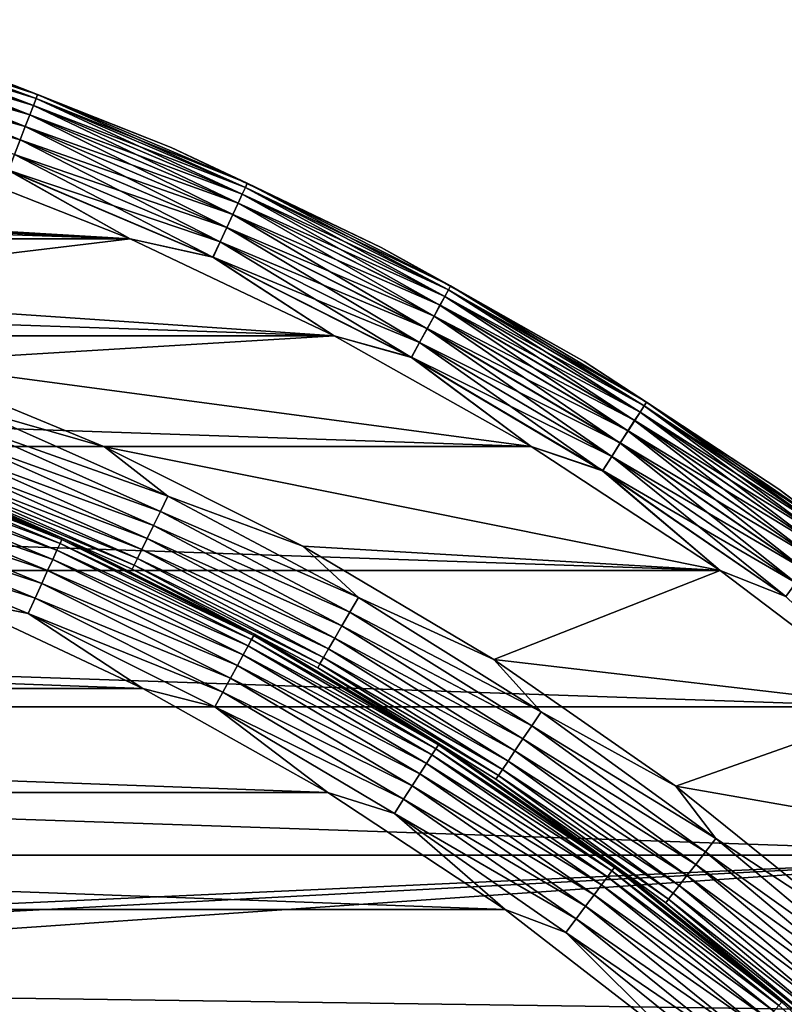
# Model space of a CAD drawing. Header units: metres. Extents: x -17 to 65, y -30 to 30.
# Tile 204 of 256: x 6 to 9.8, y 11.3 to 16.2. Entities that reach past the tile are written whole.
import ezdxf

# ---------------------------------------------------------------- set-up
doc = ezdxf.new("R2010")
doc.units = ezdxf.units.M
doc.layers.add('solid_508461', color=7, linetype='CONTINUOUS')

msp = doc.modelspace()

# ---------------------------------------------------------------- linework, layer by layer
at = {"layer": 'solid_508461'}
for points in [[(5.027742, 16.207914, 41.171093), (5.016812, 16.17268, 41.250153), (6.085825, 15.801477, 41.250153)], [(5.016903, 16.172972, -46.049622), (5.027804, 16.208113, -45.970516), (6.099159, 15.836099, -45.970516)], [(5.034434, 16.229486, 41.086823), (5.027742, 16.207914, 41.171093), (6.099084, 15.835904, 41.171093)], [(6.099084, 15.835904, 41.171093), (5.027742, 16.207914, 41.171093), (6.085825, 15.801477, 41.250153)], [(5.027804, 16.208113, -45.970516), (5.034466, 16.229588, -45.886223), (6.10724, 15.85708, -45.886223)], [(6.099159, 15.836099, -45.970516), (5.027804, 16.208113, -45.970516), (6.10724, 15.85708, -45.886223)], [(6.107202, 15.856982, 41.086823), (5.692987, 16.018423, 41), (5.034434, 16.229486, 41.086823)], [(6.107202, 15.856982, 41.086823), (5.034434, 16.229486, 41.086823), (6.099084, 15.835904, 41.171093)], [(6.10724, 15.85708, -45.886223), (5.034466, 16.229588, -45.886223), (5.692987, 16.018423, -45.799999)], [(5.016812, 16.17268, 41.250153), (5.001977, 16.124855, 41.321594), (6.067829, 15.754752, 41.321594)], [(5.002094, 16.125231, -46.121128), (5.016903, 16.172972, -46.049622), (6.085935, 15.801763, -46.049622)], [(6.085825, 15.801477, 41.250153), (5.016812, 16.17268, 41.250153), (6.067829, 15.754752, 41.321594)], [(6.085935, 15.801763, -46.049622), (5.016903, 16.172972, -46.049622), (6.099159, 15.836099, -45.970516)], [(5.001977, 16.124855, 41.321594), (4.983689, 16.065899, 41.383247), (6.045643, 15.697149, 41.383247)], [(4.983828, 16.066347, -46.182854), (5.002094, 16.125231, -46.121128), (6.06797, 15.755118, -46.121128)], [(6.067829, 15.754752, 41.321594), (5.001977, 16.124855, 41.321594), (6.045643, 15.697149, 41.383247)], [(6.06797, 15.755118, -46.121128), (5.002094, 16.125231, -46.121128), (6.085935, 15.801763, -46.049622)], [(4.983689, 16.065899, 41.383247), (4.962504, 15.997606, 41.433231), (6.019944, 15.630423, 41.433231)], [(4.962661, 15.998111, -46.232925), (4.983828, 16.066347, -46.182854), (6.045812, 15.697586, -46.182854)], [(6.045643, 15.697149, 41.383247), (4.983689, 16.065899, 41.383247), (6.019944, 15.630423, 41.433231)], [(6.045812, 15.697586, -46.182854), (4.983828, 16.066347, -46.182854), (6.06797, 15.755118, -46.121128)], [(5.692987, 16.018423, -45.799999), (5.692987, 16.018423, 41), (6.772851, 15.592578, 41)], [(6.107202, 15.856982, 41.086823), (6.772851, 15.592578, 41), (5.692987, 16.018423, 41)], [(6.772851, 15.592578, -45.799999), (5.692987, 16.018423, -45.799999), (6.772851, 15.592578, 41)], [(6.10724, 15.85708, -45.886223), (5.692987, 16.018423, -45.799999), (6.772851, 15.592578, -45.799999)], [(4.939238, 15.922602, -46.269817), (4.962661, 15.998111, -46.232925), (6.020134, 15.630917, -46.232925)], [(6.019944, 15.630423, 41.433231), (4.962504, 15.997606, 41.433231), (5.991514, 15.556604, 41.470024)], [(6.020134, 15.630917, -46.232925), (4.962661, 15.998111, -46.232925), (6.045812, 15.697586, -46.182854)], [(5.99172, 15.55714, -46.269817), (4.939238, 15.922602, -46.269817), (6.020134, 15.630917, -46.232925)], [(6.099084, 15.835904, 41.171093), (6.085825, 15.801477, 41.250153), (7.127657, 15.359703, 41.250153)], [(6.085935, 15.801763, -46.049622), (6.099159, 15.836099, -45.970516), (7.143273, 15.393355, -45.970516)], [(6.107202, 15.856982, 41.086823), (6.099084, 15.835904, 41.171093), (7.143186, 15.393167, 41.171093)], [(7.143186, 15.393167, 41.171093), (6.099084, 15.835904, 41.171093), (7.127657, 15.359703, 41.250153)], [(6.099159, 15.836099, -45.970516), (6.10724, 15.85708, -45.886223), (7.152738, 15.413751, -45.886223)], [(7.143273, 15.393355, -45.970516), (6.099159, 15.836099, -45.970516), (7.152738, 15.413751, -45.886223)], [(7.152693, 15.413655, 41.086823), (6.772851, 15.592578, 41), (6.107202, 15.856982, 41.086823)], [(7.152693, 15.413655, 41.086823), (6.107202, 15.856982, 41.086823), (7.143186, 15.393167, 41.171093)], [(7.152738, 15.413751, -45.886223), (6.10724, 15.85708, -45.886223), (6.772851, 15.592578, -45.799999)], [(6.085825, 15.801477, 41.250153), (6.067829, 15.754752, 41.321594), (7.10658, 15.314283, 41.321594)], [(6.06797, 15.755118, -46.121128), (6.085935, 15.801763, -46.049622), (7.127785, 15.35998, -46.049622)], [(7.127657, 15.359703, 41.250153), (6.085825, 15.801477, 41.250153), (7.10658, 15.314283, 41.321594)], [(7.127785, 15.35998, -46.049622), (6.085935, 15.801763, -46.049622), (7.143273, 15.393355, -45.970516)], [(6.067829, 15.754752, 41.321594), (6.045643, 15.697149, 41.383247), (7.080597, 15.258291, 41.383247)], [(6.045812, 15.697586, -46.182854), (6.06797, 15.755118, -46.121128), (7.106745, 15.314639, -46.121128)], [(7.10658, 15.314283, 41.321594), (6.067829, 15.754752, 41.321594), (7.080597, 15.258291, 41.383247)], [(7.106745, 15.314639, -46.121128), (6.06797, 15.755118, -46.121128), (7.127785, 15.35998, -46.049622)], [(6.045643, 15.697149, 41.383247), (6.019944, 15.630423, 41.433231), (7.050498, 15.19343, 41.433231)], [(6.020134, 15.630917, -46.232925), (6.045812, 15.697586, -46.182854), (7.080794, 15.258716, -46.182854)], [(7.080597, 15.258291, 41.383247), (6.045643, 15.697149, 41.383247), (7.050498, 15.19343, 41.433231)], [(7.080794, 15.258716, -46.182854), (6.045812, 15.697586, -46.182854), (7.106745, 15.314639, -46.121128)], [(6.019944, 15.630423, 41.433231), (5.991514, 15.556604, 41.470024), (7.0172, 15.121675, 41.470024)], [(5.99172, 15.55714, -46.269817), (6.020134, 15.630917, -46.232925), (7.050721, 15.19391, -46.232925)], [(7.050498, 15.19343, 41.433231), (6.019944, 15.630423, 41.433231), (7.0172, 15.121675, 41.470024)], [(7.050721, 15.19391, -46.232925), (6.020134, 15.630917, -46.232925), (7.080794, 15.258716, -46.182854)], [(6.772851, 15.592578, -45.799999), (6.772851, 15.592578, 41), (7.821136, 15.094033, 41)], [(7.152693, 15.413655, 41.086823), (7.821136, 15.094033, 41), (6.772851, 15.592578, 41)], [(7.821136, 15.094033, -45.799999), (6.772851, 15.592578, -45.799999), (7.821136, 15.094033, 41)], [(7.152738, 15.413751, -45.886223), (6.772851, 15.592578, -45.799999), (7.821136, 15.094033, -45.799999)], [(6.569211, 15.135898, 41.5), (-5.521677, 15.548668, 41.5), (-6.569344, 15.13584, 41.5)], [(6.569211, 15.135898, 41.5), (5.521536, 15.548717, 41.5), (-5.521677, 15.548668, 41.5)], [(1.10598, 15.460489, -46.299999), (5.521577, 15.548703, -46.299999), (6.569249, 15.135882, -46.299999)], [(5.961217, 15.477942, 41.492508), (5.521536, 15.548717, 41.5), (6.569211, 15.135898, 41.5)], [(5.961433, 15.478502, -46.292404), (6.569249, 15.135882, -46.299999), (5.521577, 15.548703, -46.299999)], [(5.991514, 15.556604, 41.470024), (5.961217, 15.477942, 41.492508), (6.981718, 15.045212, 41.492508)], [(5.961433, 15.478502, -46.292404), (5.99172, 15.55714, -46.269817), (7.017442, 15.122196, -46.269817)], [(7.0172, 15.121675, 41.470024), (5.991514, 15.556604, 41.470024), (6.981718, 15.045212, 41.492508)], [(7.017442, 15.122196, -46.269817), (5.99172, 15.55714, -46.269817), (7.050721, 15.19391, -46.232925)], [(6.981718, 15.045212, 41.492508), (5.961217, 15.477942, 41.492508), (6.569211, 15.135898, 41.5)], [(6.981971, 15.045757, -46.292404), (6.569249, 15.135882, -46.299999), (5.961433, 15.478502, -46.292404)], [(6.981971, 15.045757, -46.292404), (5.961433, 15.478502, -46.292404), (7.017442, 15.122196, -46.269817)], [(2.206377, 15.342158, -46.299999), (1.10598, 15.460489, -46.299999), (6.569249, 15.135882, -46.299999)], [(7.143186, 15.393167, 41.171093), (7.127657, 15.359703, 41.250153), (8.137655, 14.849328, 41.250153)], [(7.127785, 15.35998, -46.049622), (7.143273, 15.393355, -45.970516), (8.155484, 14.881863, -45.970516)], [(7.152693, 15.413655, 41.086823), (7.143186, 15.393167, 41.171093), (8.155384, 14.88168, 41.171093)], [(8.155384, 14.88168, 41.171093), (7.143186, 15.393167, 41.171093), (8.137655, 14.849328, 41.250153)], [(7.143273, 15.393355, -45.970516), (7.152738, 15.413751, -45.886223), (8.16629, 14.90158, -45.886223)], [(8.155484, 14.881863, -45.970516), (7.143273, 15.393355, -45.970516), (8.16629, 14.90158, -45.886223)], [(8.16624, 14.901487, 41.086823), (7.821136, 15.094033, 41), (7.152693, 15.413655, 41.086823)], [(8.16624, 14.901487, 41.086823), (7.152693, 15.413655, 41.086823), (8.155384, 14.88168, 41.171093)], [(8.16629, 14.90158, -45.886223), (7.152738, 15.413751, -45.886223), (7.821136, 15.094033, -45.799999)], [(3.295459, 15.145624, -46.299999), (2.206377, 15.342158, -46.299999), (6.569249, 15.135882, -46.299999)], [(7.127657, 15.359703, 41.250153), (7.10658, 15.314283, 41.321594), (8.113591, 14.805417, 41.321594)], [(7.106745, 15.314639, -46.121128), (7.127785, 15.35998, -46.049622), (8.137802, 14.849595, -46.049622)], [(8.137655, 14.849328, 41.250153), (7.127657, 15.359703, 41.250153), (8.113591, 14.805417, 41.321594)], [(8.137802, 14.849595, -46.049622), (7.127785, 15.35998, -46.049622), (8.155484, 14.881863, -45.970516)], [(7.10658, 15.314283, 41.321594), (7.080597, 15.258291, 41.383247), (8.083926, 14.751286, 41.383247)], [(7.080794, 15.258716, -46.182854), (7.106745, 15.314639, -46.121128), (8.11378, 14.805761, -46.121128)], [(8.113591, 14.805417, 41.321594), (7.10658, 15.314283, 41.321594), (8.083926, 14.751286, 41.383247)], [(8.11378, 14.805761, -46.121128), (7.106745, 15.314639, -46.121128), (8.137802, 14.849595, -46.049622)], [(7.080597, 15.258291, 41.383247), (7.050498, 15.19343, 41.433231), (8.049562, 14.68858, 41.433231)], [(7.050721, 15.19391, -46.232925), (7.080794, 15.258716, -46.182854), (8.084151, 14.751696, -46.182854)], [(8.083926, 14.751286, 41.383247), (7.080597, 15.258291, 41.383247), (8.049562, 14.68858, 41.433231)], [(8.084151, 14.751696, -46.182854), (7.080794, 15.258716, -46.182854), (8.11378, 14.805761, -46.121128)], [(7.050498, 15.19343, 41.433231), (7.0172, 15.121675, 41.470024), (8.011547, 14.619209, 41.470024)], [(7.017442, 15.122196, -46.269817), (7.050721, 15.19391, -46.232925), (8.049817, 14.689044, -46.232925)], [(8.049562, 14.68858, 41.433231), (7.050498, 15.19343, 41.433231), (8.011547, 14.619209, 41.470024)], [(8.049817, 14.689044, -46.232925), (7.050721, 15.19391, -46.232925), (8.084151, 14.751696, -46.182854)], [(7.586513, 14.652465, 41.5), (-6.569344, 15.13584, 41.5), (-7.586634, 14.652402, 41.5)], [(7.586513, 14.652465, 41.5), (6.569211, 15.135898, 41.5), (-6.569344, 15.13584, 41.5)], [(4.3677, 14.871891, -46.299999), (3.295459, 15.145624, -46.299999), (6.569249, 15.135882, -46.299999)], [(4.3677, 14.871891, -46.299999), (6.569249, 15.135882, -46.299999), (7.586546, 14.652447, -46.299999)], [(6.981718, 15.045212, 41.492508), (6.569211, 15.135898, 41.5), (7.586513, 14.652465, 41.5)], [(6.981971, 15.045757, -46.292404), (7.586546, 14.652447, -46.299999), (6.569249, 15.135882, -46.299999)], [(7.0172, 15.121675, 41.470024), (6.981718, 15.045212, 41.492508), (7.971036, 14.545286, 41.492508)], [(6.981971, 15.045757, -46.292404), (7.017442, 15.122196, -46.269817), (8.011823, 14.619713, -46.269817)], [(8.011547, 14.619209, 41.470024), (7.0172, 15.121675, 41.470024), (7.971036, 14.545286, 41.492508)], [(8.011823, 14.619713, -46.269817), (7.017442, 15.122196, -46.269817), (8.049817, 14.689044, -46.232925)], [(7.821136, 15.094033, -45.799999), (7.821136, 15.094033, 41), (8.832955, 14.525112, 41)], [(8.16624, 14.901487, 41.086823), (8.832955, 14.525112, 41), (7.821136, 15.094033, 41)], [(8.832955, 14.525112, -45.799999), (7.821136, 15.094033, -45.799999), (8.832955, 14.525112, 41)], [(8.16629, 14.90158, -45.886223), (7.821136, 15.094033, -45.799999), (8.832955, 14.525112, -45.799999)], [(7.971036, 14.545286, 41.492508), (6.981718, 15.045212, 41.492508), (7.586513, 14.652465, 41.5)], [(7.971325, 14.545815, -46.292404), (7.586546, 14.652447, -46.299999), (6.981971, 15.045757, -46.292404)], [(7.971325, 14.545815, -46.292404), (6.981971, 15.045757, -46.292404), (8.011823, 14.619713, -46.269817)], [(8.155384, 14.88168, 41.171093), (8.137655, 14.849328, 41.250153), (9.111308, 14.272632, 41.250153)], [(8.137802, 14.849595, -46.049622), (8.155484, 14.881863, -45.970516), (9.131271, 14.303903, -45.970516)], [(8.16624, 14.901487, 41.086823), (8.155384, 14.88168, 41.171093), (9.131159, 14.303727, 41.171093)], [(9.131159, 14.303727, 41.171093), (8.155384, 14.88168, 41.171093), (9.111308, 14.272632, 41.250153)], [(8.155484, 14.881863, -45.970516), (8.16629, 14.90158, -45.886223), (9.14337, 14.322855, -45.886223)], [(9.131271, 14.303903, -45.970516), (8.155484, 14.881863, -45.970516), (9.14337, 14.322855, -45.886223)], [(9.143312, 14.322766, 41.086823), (8.832955, 14.525112, 41), (8.16624, 14.901487, 41.086823)], [(9.143312, 14.322766, 41.086823), (8.16624, 14.901487, 41.086823), (9.131159, 14.303727, 41.171093)], [(9.14337, 14.322855, -45.886223), (8.16629, 14.90158, -45.886223), (8.832955, 14.525112, -45.799999)], [(5.417778, 14.522314, -46.299999), (4.3677, 14.871891, -46.299999), (7.586546, 14.652447, -46.299999)], [(8.137655, 14.849328, 41.250153), (8.113591, 14.805417, 41.321594), (9.084366, 14.230427, 41.321594)], [(8.11378, 14.805761, -46.121128), (8.137802, 14.849595, -46.049622), (9.111473, 14.272889, -46.049622)], [(9.111308, 14.272632, 41.250153), (8.137655, 14.849328, 41.250153), (9.084366, 14.230427, 41.321594)], [(9.111473, 14.272889, -46.049622), (8.137802, 14.849595, -46.049622), (9.131271, 14.303903, -45.970516)], [(8.113591, 14.805417, 41.321594), (8.083926, 14.751286, 41.383247), (9.051151, 14.178397, 41.383247)], [(8.084151, 14.751696, -46.182854), (8.11378, 14.805761, -46.121128), (9.084577, 14.230758, -46.121128)], [(9.084366, 14.230427, 41.321594), (8.113591, 14.805417, 41.321594), (9.051151, 14.178397, 41.383247)], [(9.084577, 14.230758, -46.121128), (8.11378, 14.805761, -46.121128), (9.111473, 14.272889, -46.049622)], [(8.083926, 14.751286, 41.383247), (8.049562, 14.68858, 41.433231), (9.012676, 14.118127, 41.433231)], [(8.049817, 14.689044, -46.232925), (8.084151, 14.751696, -46.182854), (9.051403, 14.178792, -46.182854)], [(9.051151, 14.178397, 41.383247), (8.083926, 14.751286, 41.383247), (9.012676, 14.118127, 41.433231)], [(9.051403, 14.178792, -46.182854), (8.084151, 14.751696, -46.182854), (9.084577, 14.230758, -46.121128)], [(8.049562, 14.68858, 41.433231), (8.011547, 14.619209, 41.470024), (8.970112, 14.051451, 41.470024)], [(8.011823, 14.619713, -46.269817), (8.049817, 14.689044, -46.232925), (9.01296, 14.118573, -46.232925)], [(9.012676, 14.118127, 41.433231), (8.049562, 14.68858, 41.433231), (8.970112, 14.051451, 41.470024)], [(9.01296, 14.118573, -46.232925), (8.049817, 14.689044, -46.232925), (9.051403, 14.178792, -46.182854)], [(8.568603, 14.100674, 41.5), (-7.586634, 14.652402, 41.5), (-8.568712, 14.100607, 41.5)], [(8.568603, 14.100674, 41.5), (7.586513, 14.652465, 41.5), (-7.586634, 14.652402, 41.5)], [(5.417778, 14.522314, -46.299999), (7.586546, 14.652447, -46.299999), (8.568633, 14.100656, -46.299999)], [(7.971036, 14.545286, 41.492508), (7.586513, 14.652465, 41.5), (8.568603, 14.100674, 41.5)], [(7.971325, 14.545815, -46.292404), (8.568633, 14.100656, -46.299999), (7.586546, 14.652447, -46.299999)], [(8.011547, 14.619209, 41.470024), (7.971036, 14.545286, 41.492508), (8.924753, 13.980399, 41.492508)], [(7.971325, 14.545815, -46.292404), (8.011823, 14.619713, -46.269817), (8.970421, 14.051934, -46.269817)], [(8.970112, 14.051451, 41.470024), (8.011547, 14.619209, 41.470024), (8.924753, 13.980399, 41.492508)], [(8.970421, 14.051934, -46.269817), (8.011823, 14.619713, -46.269817), (9.01296, 14.118573, -46.232925)], [(8.924753, 13.980399, 41.492508), (7.971036, 14.545286, 41.492508), (8.568603, 14.100674, 41.5)], [(8.925077, 13.980906, -46.292404), (8.568633, 14.100656, -46.299999), (7.971325, 14.545815, -46.292404)], [(8.925077, 13.980906, -46.292404), (7.971325, 14.545815, -46.292404), (8.970421, 14.051934, -46.269817)], [(6.440195, 14.09872, -46.299999), (5.417778, 14.522314, -46.299999), (8.568633, 14.100656, -46.299999)], [(5.773877, 14.290848, -46.307594), (5.417778, 14.522314, -46.299999), (6.440195, 14.09872, -46.299999)], [(8.832955, 14.525112, -45.799999), (8.832955, 14.525112, 41), (9.803592, 13.88847, 41)], [(9.143312, 14.322766, 41.086823), (9.803592, 13.88847, 41), (8.832955, 14.525112, 41)], [(9.803592, 13.88847, -45.799999), (8.832955, 14.525112, -45.799999), (9.803592, 13.88847, 41)], [(9.14337, 14.322855, -45.886223), (8.832955, 14.525112, -45.799999), (9.803592, 13.88847, -45.799999)], [(5.74231, 14.212716, -46.330185), (5.773877, 14.290848, -46.307594), (6.756691, 13.853271, -46.307594)], [(6.756691, 13.853271, -46.307594), (5.773877, 14.290848, -46.307594), (6.440195, 14.09872, -46.299999)], [(9.131159, 14.303727, 41.171093), (9.111308, 14.272632, 41.250153), (10.044269, 13.632191, 41.250153)], [(9.111473, 14.272889, -46.049622), (9.131271, 14.303903, -45.970516), (10.066276, 13.662059, -45.970516)], [(9.143312, 14.322766, 41.086823), (9.131159, 14.303727, 41.171093), (10.066152, 13.661891, 41.171093)], [(10.066152, 13.661891, 41.171093), (9.131159, 14.303727, 41.171093), (10.044269, 13.632191, 41.250153)], [(9.131271, 14.303903, -45.970516), (9.14337, 14.322855, -45.886223), (10.079613, 13.680161, -45.886223)], [(10.066276, 13.662059, -45.970516), (9.131271, 14.303903, -45.970516), (10.079613, 13.680161, -45.886223)], [(10.07955, 13.680076, 41.086823), (9.803592, 13.88847, 41), (9.143312, 14.322766, 41.086823)], [(10.07955, 13.680076, 41.086823), (9.143312, 14.322766, 41.086823), (10.066152, 13.661891, 41.171093)], [(10.079613, 13.680161, -45.886223), (9.14337, 14.322855, -45.886223), (9.803592, 13.88847, -45.799999)], [(9.111308, 14.272632, 41.250153), (9.084366, 14.230427, 41.321594), (10.014567, 13.59188, 41.321594)], [(9.084577, 14.230758, -46.121128), (9.111473, 14.272889, -46.049622), (10.04445, 13.632437, -46.049622)], [(10.044269, 13.632191, 41.250153), (9.111308, 14.272632, 41.250153), (10.014567, 13.59188, 41.321594)], [(10.04445, 13.632437, -46.049622), (9.111473, 14.272889, -46.049622), (10.066276, 13.662059, -45.970516)], [(5.712694, 14.139414, -46.367073), (5.74231, 14.212716, -46.330185), (6.719751, 13.777532, -46.330185)], [(6.719751, 13.777532, -46.330185), (5.74231, 14.212716, -46.330185), (6.756691, 13.853271, -46.307594)], [(9.084366, 14.230427, 41.321594), (9.051151, 14.178397, 41.383247), (9.977951, 13.542185, 41.383247)], [(9.051403, 14.178792, -46.182854), (9.084577, 14.230758, -46.121128), (10.0148, 13.592196, -46.121128)], [(10.014567, 13.59188, 41.321594), (9.084366, 14.230427, 41.321594), (9.977951, 13.542185, 41.383247)], [(10.0148, 13.592196, -46.121128), (9.084577, 14.230758, -46.121128), (10.04445, 13.632437, -46.049622)], [(9.051151, 14.178397, 41.383247), (9.012676, 14.118127, 41.433231), (9.935536, 13.484619, 41.433231)], [(9.01296, 14.118573, -46.232925), (9.051403, 14.178792, -46.182854), (9.978229, 13.542562, -46.182854)], [(9.977951, 13.542185, 41.383247), (9.051151, 14.178397, 41.383247), (9.935536, 13.484619, 41.433231)], [(9.978229, 13.542562, -46.182854), (9.051403, 14.178792, -46.182854), (10.0148, 13.592196, -46.121128)], [(9.510798, 13.483127, 41.5), (-8.568712, 14.100607, 41.5), (-9.510897, 13.483057, 41.5)], [(9.510798, 13.483127, 41.5), (8.568603, 14.100674, 41.5), (-8.568712, 14.100607, 41.5)], [(5.685931, 14.073173, -46.417145), (5.712694, 14.139414, -46.367073), (6.685094, 13.706473, -46.367073)], [(6.685094, 13.706473, -46.367073), (5.712694, 14.139414, -46.367073), (6.719751, 13.777532, -46.330185)], [(6.440195, 14.09872, -46.299999), (8.568633, 14.100656, -46.299999), (9.510825, 13.483109, -46.299999)], [(7.429711, 13.603284, -46.299999), (6.440195, 14.09872, -46.299999), (9.510825, 13.483109, -46.299999)], [(6.756691, 13.853271, -46.307594), (6.440195, 14.09872, -46.299999), (7.429711, 13.603284, -46.299999)], [(8.924753, 13.980399, 41.492508), (8.568603, 14.100674, 41.5), (9.510798, 13.483127, 41.5)], [(8.925077, 13.980906, -46.292404), (9.510825, 13.483109, -46.299999), (8.568633, 14.100656, -46.299999)], [(9.012676, 14.118127, 41.433231), (8.970112, 14.051451, 41.470024), (9.888614, 13.420935, 41.470024)], [(8.970421, 14.051934, -46.269817), (9.01296, 14.118573, -46.232925), (9.93585, 13.485045, -46.232925)], [(9.935536, 13.484619, 41.433231), (9.012676, 14.118127, 41.433231), (9.888614, 13.420935, 41.470024)], [(9.93585, 13.485045, -46.232925), (9.01296, 14.118573, -46.232925), (9.978229, 13.542562, -46.182854)], [(5.231488, 14.026161, -48.170517), (5.239345, 14.047228, -48.086224), (6.228114, 13.637667, -48.086224)], [(5.239345, 14.047228, -48.086224), (5.241969, 14.054243, -48), (6.231233, 13.644477, -48)], [(6.228114, 13.637667, -48.086224), (5.239345, 14.047228, -48.086224), (6.231233, 13.644477, -48)], [(6.231233, 13.644477, -46.799999), (6.231233, 13.644477, -48), (5.241969, 14.054243, -48)], [(5.241969, 14.054243, -46.799999), (6.231233, 13.644477, -46.799999), (5.241969, 14.054243, -48)], [(5.621905, 13.914702, -46.713779), (6.231233, 13.644477, -46.799999), (5.241969, 14.054243, -46.799999)], [(5.662836, 14.016009, -46.478874), (5.685931, 14.073173, -46.417145), (6.653775, 13.642261, -46.417145)], [(6.653775, 13.642261, -46.417145), (5.685931, 14.073173, -46.417145), (6.685094, 13.706473, -46.367073)], [(8.970112, 14.051451, 41.470024), (8.924753, 13.980399, 41.492508), (9.838612, 13.353071, 41.492508)], [(8.925077, 13.980906, -46.292404), (8.970421, 14.051934, -46.269817), (9.888954, 13.421397, -46.269817)], [(9.888614, 13.420935, 41.470024), (8.970112, 14.051451, 41.470024), (9.838612, 13.353071, 41.492508)], [(9.888954, 13.421397, -46.269817), (8.970421, 14.051934, -46.269817), (9.93585, 13.485045, -46.232925)], [(5.218629, 13.991687, -48.249622), (5.231488, 14.026161, -48.170517), (6.218773, 13.617214, -48.170517)], [(6.218773, 13.617214, -48.170517), (5.231488, 14.026161, -48.170517), (6.228114, 13.637667, -48.086224)], [(5.644111, 13.969666, -46.550377), (5.662836, 14.016009, -46.478874), (6.626749, 13.586848, -46.478874)], [(6.626749, 13.586848, -46.478874), (5.662836, 14.016009, -46.478874), (6.653775, 13.642261, -46.417145)], [(5.201161, 13.944854, -48.321125), (5.218629, 13.991687, -48.249622), (6.203488, 13.583744, -48.249622)], [(6.203488, 13.583744, -48.249622), (5.218629, 13.991687, -48.249622), (6.218773, 13.617214, -48.170517)], [(5.630328, 13.93555, -46.629482), (5.644111, 13.969666, -46.550377), (6.604837, 13.541923, -46.550377)], [(6.604837, 13.541923, -46.550377), (5.644111, 13.969666, -46.550377), (6.626749, 13.586848, -46.478874)], [(9.838612, 13.353071, 41.492508), (8.924753, 13.980399, 41.492508), (9.510798, 13.483127, 41.5)], [(9.838968, 13.353556, -46.292404), (9.510825, 13.483109, -46.299999), (8.925077, 13.980906, -46.292404)], [(9.838968, 13.353556, -46.292404), (8.925077, 13.980906, -46.292404), (9.888954, 13.421397, -46.269817)], [(5.179616, 13.887089, -48.382854), (5.201161, 13.944854, -48.321125), (6.182724, 13.538278, -48.321125)], [(6.182724, 13.538278, -48.321125), (5.201161, 13.944854, -48.321125), (6.203488, 13.583744, -48.249622)], [(5.621905, 13.914702, -46.713779), (5.630328, 13.93555, -46.629482), (6.588707, 13.508852, -46.629482)], [(6.578851, 13.488643, -46.713779), (6.231233, 13.644477, -46.799999), (5.621905, 13.914702, -46.713779)], [(6.578851, 13.488643, -46.713779), (5.621905, 13.914702, -46.713779), (6.588707, 13.508852, -46.629482)], [(6.588707, 13.508852, -46.629482), (5.630328, 13.93555, -46.629482), (6.604837, 13.541923, -46.550377)], [(5.154649, 13.82015, -48.432926), (5.179616, 13.887089, -48.382854), (6.157113, 13.482197, -48.382854)], [(6.157113, 13.482197, -48.382854), (5.179616, 13.887089, -48.382854), (6.182724, 13.538278, -48.321125)], [(6.719751, 13.777532, -46.330185), (6.756691, 13.853271, -46.307594), (7.706588, 13.348202, -46.307594)], [(7.706588, 13.348202, -46.307594), (6.756691, 13.853271, -46.307594), (7.429711, 13.603284, -46.299999)], [(9.803592, 13.88847, -45.799999), (9.803592, 13.88847, 41), (10.728517, 13.187074, 41)], [(10.07955, 13.680076, 41.086823), (10.728517, 13.187074, 41), (9.803592, 13.88847, 41)], [(10.728518, 13.187074, -45.799999), (9.803592, 13.88847, -45.799999), (10.728517, 13.187074, 41)], [(10.079613, 13.680161, -45.886223), (9.803592, 13.88847, -45.799999), (10.728518, 13.187074, -45.799999)], [(5.127021, 13.746076, -48.469818), (5.154649, 13.82015, -48.432926), (6.127434, 13.41721, -48.432926)], [(6.127434, 13.41721, -48.432926), (5.154649, 13.82015, -48.432926), (6.157113, 13.482197, -48.382854)], [(6.685094, 13.706473, -46.367073), (6.719751, 13.777532, -46.330185), (7.664454, 13.275224, -46.330185)], [(7.664454, 13.275224, -46.330185), (6.719751, 13.777532, -46.330185), (7.706588, 13.348202, -46.307594)], [(5.097572, 13.667121, -48.492405), (5.127021, 13.746076, -48.469818), (6.094592, 13.345295, -48.469818)], [(6.094592, 13.345295, -48.469818), (5.127021, 13.746076, -48.469818), (6.127434, 13.41721, -48.432926)], [(6.653775, 13.642261, -46.417145), (6.685094, 13.706473, -46.367073), (7.624925, 13.206757, -46.367073)], [(7.624925, 13.206757, -46.367073), (6.685094, 13.706473, -46.367073), (7.664454, 13.275224, -46.330185)], [(6.059586, 13.268641, -48.492405), (5.672122, 13.344549, -48.5), (5.097572, 13.667121, -48.492405)], [(6.059586, 13.268641, -48.492405), (5.097572, 13.667121, -48.492405), (6.094592, 13.345295, -48.469818)], [(6.203488, 13.583744, -48.249622), (6.218773, 13.617214, -48.170517), (7.174369, 13.138877, -48.170517)], [(6.218773, 13.617214, -48.170517), (6.228114, 13.637667, -48.086224), (7.185145, 13.15861, -48.086224)], [(7.174369, 13.138877, -48.170517), (6.218773, 13.617214, -48.170517), (7.185145, 13.15861, -48.086224)], [(6.228114, 13.637667, -48.086224), (6.231233, 13.644477, -48), (7.188743, 13.16518, -48)], [(7.185145, 13.15861, -48.086224), (6.228114, 13.637667, -48.086224), (7.188743, 13.16518, -48)], [(7.188743, 13.16518, -46.799999), (7.188743, 13.16518, -48), (6.231233, 13.644477, -48)], [(6.231233, 13.644477, -46.799999), (7.188743, 13.16518, -46.799999), (6.231233, 13.644477, -48)], [(6.578851, 13.488643, -46.713779), (7.188743, 13.16518, -46.799999), (6.231233, 13.644477, -46.799999)], [(6.626749, 13.586848, -46.478874), (6.653775, 13.642261, -46.417145), (7.589203, 13.144885, -46.417145)], [(7.589203, 13.144885, -46.417145), (6.653775, 13.642261, -46.417145), (7.624925, 13.206757, -46.367073)], [(8.381454, 13.038448, -46.299999), (7.429711, 13.603284, -46.299999), (9.510825, 13.483109, -46.299999)], [(7.706588, 13.348202, -46.307594), (7.429711, 13.603284, -46.299999), (8.381454, 13.038448, -46.299999)], [(6.182724, 13.538278, -48.321125), (6.203488, 13.583744, -48.249622), (7.156736, 13.106583, -48.249622)], [(7.156736, 13.106583, -48.249622), (6.203488, 13.583744, -48.249622), (7.174369, 13.138877, -48.170517)], [(6.604837, 13.541923, -46.550377), (6.626749, 13.586848, -46.478874), (7.558377, 13.091493, -46.478874)], [(7.558377, 13.091493, -46.478874), (6.626749, 13.586848, -46.478874), (7.589203, 13.144885, -46.417145)], [(6.157113, 13.482197, -48.382854), (6.182724, 13.538278, -48.321125), (7.132781, 13.062713, -48.321125)], [(7.132781, 13.062713, -48.321125), (6.182724, 13.538278, -48.321125), (7.156736, 13.106583, -48.249622)], [(6.578851, 13.488643, -46.713779), (6.588707, 13.508852, -46.629482), (7.514987, 13.01634, -46.629482)], [(6.588707, 13.508852, -46.629482), (6.604837, 13.541923, -46.550377), (7.533385, 13.048205, -46.550377)], [(7.514987, 13.01634, -46.629482), (6.588707, 13.508852, -46.629482), (7.533385, 13.048205, -46.550377)], [(7.533385, 13.048205, -46.550377), (6.604837, 13.541923, -46.550377), (7.558377, 13.091493, -46.478874)], [(10.408801, 12.802608, 41.5), (-9.510897, 13.483057, 41.5), (-10.408889, 12.802537, 41.5)], [(10.408801, 12.802608, 41.5), (9.510798, 13.483127, 41.5), (-9.510897, 13.483057, 41.5)], [(6.127434, 13.41721, -48.432926), (6.157113, 13.482197, -48.382854), (7.103234, 13.008602, -48.382854)], [(7.103234, 13.008602, -48.382854), (6.157113, 13.482197, -48.382854), (7.132781, 13.062713, -48.321125)], [(7.503745, 12.996868, -46.713779), (7.188743, 13.16518, -46.799999), (6.578851, 13.488643, -46.713779)], [(7.503745, 12.996868, -46.713779), (6.578851, 13.488643, -46.713779), (7.514987, 13.01634, -46.629482)], [(8.381454, 13.038448, -46.299999), (9.510825, 13.483109, -46.299999), (10.408824, 12.802589, -46.299999)], [(9.838612, 13.353071, 41.492508), (9.510798, 13.483127, 41.5), (10.408801, 12.802608, 41.5)], [(9.838968, 13.353556, -46.292404), (10.408824, 12.802589, -46.299999), (9.510825, 13.483109, -46.299999)], [(6.094592, 13.345295, -48.469818), (6.127434, 13.41721, -48.432926), (7.068995, 12.945898, -48.432926)], [(7.068995, 12.945898, -48.432926), (6.127434, 13.41721, -48.432926), (7.103234, 13.008602, -48.382854)], [(-6.631217, 12.894841, -48.5), (-5.672134, 13.344544, -48.5), (6.631207, 12.894847, -48.5)], [(-5.672134, 13.344544, -48.5), (5.672122, 13.344549, -48.5), (6.631207, 12.894847, -48.5)], [(6.059586, 13.268641, -48.492405), (6.631207, 12.894847, -48.5), (5.672122, 13.344549, -48.5)], [(6.059586, 13.268641, -48.492405), (6.094592, 13.345295, -48.469818), (7.031106, 12.87651, -48.469818)], [(7.031106, 12.87651, -48.469818), (6.094592, 13.345295, -48.469818), (7.068995, 12.945898, -48.432926)], [(7.664454, 13.275224, -46.330185), (7.706588, 13.348202, -46.307594), (8.618938, 12.778102, -46.307594)], [(8.618938, 12.778102, -46.307594), (7.706588, 13.348202, -46.307594), (8.381454, 13.038448, -46.299999)], [(6.990721, 12.802549, -48.492405), (6.631207, 12.894847, -48.5), (6.059586, 13.268641, -48.492405)], [(6.990721, 12.802549, -48.492405), (6.059586, 13.268641, -48.492405), (7.031106, 12.87651, -48.469818)], [(7.624925, 13.206757, -46.367073), (7.664454, 13.275224, -46.330185), (8.571816, 12.708241, -46.330185)], [(8.571816, 12.708241, -46.330185), (7.664454, 13.275224, -46.330185), (8.618938, 12.778102, -46.307594)], [(7.185145, 13.15861, -48.086224), (7.188743, 13.16518, -48), (8.109621, 12.618797, -48)], [(8.109621, 12.618797, -46.799999), (8.109621, 12.618797, -48), (7.188743, 13.16518, -48)], [(7.188743, 13.16518, -46.799999), (8.109621, 12.618797, -46.799999), (7.188743, 13.16518, -48)], [(7.503745, 12.996868, -46.713779), (8.109621, 12.618797, -46.799999), (7.188743, 13.16518, -46.799999)], [(7.589203, 13.144885, -46.417145), (7.624925, 13.206757, -46.367073), (8.527607, 12.642697, -46.367073)], [(8.527607, 12.642697, -46.367073), (7.624925, 13.206757, -46.367073), (8.571816, 12.708241, -46.330185)], [(7.156736, 13.106583, -48.249622), (7.174369, 13.138877, -48.170517), (8.093407, 12.593587, -48.170517)], [(7.174369, 13.138877, -48.170517), (7.185145, 13.15861, -48.086224), (8.105562, 12.612502, -48.086224)], [(8.093407, 12.593587, -48.170517), (7.174369, 13.138877, -48.170517), (8.105562, 12.612502, -48.086224)], [(8.105562, 12.612502, -48.086224), (7.185145, 13.15861, -48.086224), (8.109621, 12.618797, -48)], [(7.558377, 13.091493, -46.478874), (7.589203, 13.144885, -46.417145), (8.487657, 12.583468, -46.417145)], [(8.487657, 12.583468, -46.417145), (7.589203, 13.144885, -46.417145), (8.527607, 12.642697, -46.367073)], [(7.103234, 13.008602, -48.382854), (7.132781, 13.062713, -48.321125), (8.046491, 12.520584, -48.321125)], [(7.132781, 13.062713, -48.321125), (7.156736, 13.106583, -48.249622), (8.073514, 12.562634, -48.249622)], [(8.046491, 12.520584, -48.321125), (7.132781, 13.062713, -48.321125), (8.073514, 12.562634, -48.249622)], [(8.073514, 12.562634, -48.249622), (7.156736, 13.106583, -48.249622), (8.093407, 12.593587, -48.170517)], [(7.533385, 13.048205, -46.550377), (7.558377, 13.091493, -46.478874), (8.453181, 12.532356, -46.478874)], [(8.453181, 12.532356, -46.478874), (7.558377, 13.091493, -46.478874), (8.487657, 12.583468, -46.417145)], [(7.503745, 12.996868, -46.713779), (7.514987, 13.01634, -46.629482), (8.404655, 12.460414, -46.629482)], [(7.514987, 13.01634, -46.629482), (7.533385, 13.048205, -46.550377), (8.42523, 12.490918, -46.550377)], [(8.404655, 12.460414, -46.629482), (7.514987, 13.01634, -46.629482), (8.42523, 12.490918, -46.550377)], [(8.42523, 12.490918, -46.550377), (7.533385, 13.048205, -46.550377), (8.453181, 12.532356, -46.478874)], [(9.29045, 12.407155, -46.299999), (8.381454, 13.038448, -46.299999), (10.408824, 12.802589, -46.299999)], [(8.618938, 12.778102, -46.307594), (8.381454, 13.038448, -46.299999), (9.29045, 12.407155, -46.299999)], [(7.068995, 12.945898, -48.432926), (7.103234, 13.008602, -48.382854), (8.013159, 12.468719, -48.382854)], [(8.013159, 12.468719, -48.382854), (7.103234, 13.008602, -48.382854), (8.046491, 12.520584, -48.321125)], [(8.392082, 12.441773, -46.713779), (8.109621, 12.618797, -46.799999), (7.503745, 12.996868, -46.713779)], [(8.392082, 12.441773, -46.713779), (7.503745, 12.996868, -46.713779), (8.404655, 12.460414, -46.629482)], [(7.031106, 12.87651, -48.469818), (7.068995, 12.945898, -48.432926), (7.974534, 12.408617, -48.432926)], [(7.974534, 12.408617, -48.432926), (7.068995, 12.945898, -48.432926), (8.013159, 12.468719, -48.382854)], [(-7.554987, 12.37627, -48.5), (-6.631217, 12.894841, -48.5), (7.554977, 12.376277, -48.5)], [(-6.631217, 12.894841, -48.5), (6.631207, 12.894847, -48.5), (7.554977, 12.376277, -48.5)], [(6.990721, 12.802549, -48.492405), (7.554977, 12.376277, -48.5), (6.631207, 12.894847, -48.5)], [(6.990721, 12.802549, -48.492405), (7.031106, 12.87651, -48.469818), (7.931791, 12.342108, -48.469818)], [(7.931791, 12.342108, -48.469818), (7.031106, 12.87651, -48.469818), (7.974534, 12.408617, -48.432926)], [(11.258415, 12.062255, 41.5), (-10.408889, 12.802537, 41.5), (-11.258493, 12.062182, 41.5)], [(11.258415, 12.062255, 41.5), (10.408801, 12.802608, 41.5), (-10.408889, 12.802537, 41.5)], [(7.886232, 12.271217, -48.492405), (7.554977, 12.376277, -48.5), (6.990721, 12.802549, -48.492405)], [(7.886232, 12.271217, -48.492405), (6.990721, 12.802549, -48.492405), (7.931791, 12.342108, -48.469818)], [(8.571816, 12.708241, -46.330185), (8.618938, 12.778102, -46.307594), (9.489299, 12.145748, -46.307594)], [(9.489299, 12.145748, -46.307594), (8.618938, 12.778102, -46.307594), (9.29045, 12.407155, -46.299999)], [(9.29045, 12.407155, -46.299999), (10.408824, 12.802589, -46.299999), (11.258435, 12.062236, -46.299999)], [(8.527607, 12.642697, -46.367073), (8.571816, 12.708241, -46.330185), (9.437418, 12.079345, -46.330185)], [(9.437418, 12.079345, -46.330185), (8.571816, 12.708241, -46.330185), (9.489299, 12.145748, -46.307594)], [(8.487657, 12.583468, -46.417145), (8.527607, 12.642697, -46.367073), (9.388744, 12.017045, -46.367073)], [(9.388744, 12.017045, -46.367073), (8.527607, 12.642697, -46.367073), (9.437418, 12.079345, -46.330185)], [(8.073514, 12.562634, -48.249622), (8.093407, 12.593587, -48.170517), (8.971202, 11.984122, -48.170517)], [(8.093407, 12.593587, -48.170517), (8.105562, 12.612502, -48.086224), (8.984676, 12.002122, -48.086224)], [(8.971202, 11.984122, -48.170517), (8.093407, 12.593587, -48.170517), (8.984676, 12.002122, -48.086224)], [(8.105562, 12.612502, -48.086224), (8.109621, 12.618797, -48), (8.989175, 12.008111, -48)], [(8.984676, 12.002122, -48.086224), (8.105562, 12.612502, -48.086224), (8.989175, 12.008111, -48)], [(8.989175, 12.008111, -46.799999), (8.989175, 12.008111, -48), (8.109621, 12.618797, -48)], [(8.109621, 12.618797, -46.799999), (8.989175, 12.008111, -46.799999), (8.109621, 12.618797, -48)], [(8.392082, 12.441773, -46.713779), (8.989175, 12.008111, -46.799999), (8.109621, 12.618797, -46.799999)], [(8.453181, 12.532356, -46.478874), (8.487657, 12.583468, -46.417145), (9.34476, 11.960747, -46.417145)], [(9.34476, 11.960747, -46.417145), (8.487657, 12.583468, -46.417145), (9.388744, 12.017045, -46.367073)], [(8.046491, 12.520584, -48.321125), (8.073514, 12.562634, -48.249622), (8.949152, 11.954667, -48.249622)], [(8.949152, 11.954667, -48.249622), (8.073514, 12.562634, -48.249622), (8.971202, 11.984122, -48.170517)], [(8.42523, 12.490918, -46.550377), (8.453181, 12.532356, -46.478874), (9.306803, 11.912165, -46.478874)], [(9.306803, 11.912165, -46.478874), (8.453181, 12.532356, -46.478874), (9.34476, 11.960747, -46.417145)], [(8.013159, 12.468719, -48.382854), (8.046491, 12.520584, -48.321125), (8.919197, 11.914653, -48.321125)], [(8.919197, 11.914653, -48.321125), (8.046491, 12.520584, -48.321125), (8.949152, 11.954667, -48.249622)], [(8.404655, 12.460414, -46.629482), (8.42523, 12.490918, -46.550377), (9.27603, 11.872776, -46.550377)], [(9.27603, 11.872776, -46.550377), (8.42523, 12.490918, -46.550377), (9.306803, 11.912165, -46.478874)], [(7.974534, 12.408617, -48.432926), (8.013159, 12.468719, -48.382854), (8.882251, 11.865297, -48.382854)], [(8.882251, 11.865297, -48.382854), (8.013159, 12.468719, -48.382854), (8.919197, 11.914653, -48.321125)], [(8.392082, 12.441773, -46.713779), (8.404655, 12.460414, -46.629482), (9.253377, 11.843781, -46.629482)], [(9.239533, 11.826064, -46.713779), (8.989175, 12.008111, -46.799999), (8.392082, 12.441773, -46.713779)], [(9.239533, 11.826064, -46.713779), (8.392082, 12.441773, -46.713779), (9.253377, 11.843781, -46.629482)], [(9.253377, 11.843781, -46.629482), (8.404655, 12.460414, -46.629482), (9.27603, 11.872776, -46.550377)], [(-8.438457, 11.791624, -48.5), (-7.554987, 12.37627, -48.5), (8.438447, 11.791631, -48.5)], [(-7.554987, 12.37627, -48.5), (7.554977, 12.376277, -48.5), (8.438447, 11.791631, -48.5)], [(7.886232, 12.271217, -48.492405), (8.438447, 11.791631, -48.5), (7.554977, 12.376277, -48.5)], [(7.931791, 12.342108, -48.469818), (7.974534, 12.408617, -48.432926), (8.839437, 11.808105, -48.432926)], [(8.839437, 11.808105, -48.432926), (7.974534, 12.408617, -48.432926), (8.882251, 11.865297, -48.382854)], [(10.152006, 11.712674, -46.299999), (9.29045, 12.407155, -46.299999), (11.258435, 12.062236, -46.299999)], [(9.489299, 12.145748, -46.307594), (9.29045, 12.407155, -46.299999), (10.152006, 11.712674, -46.299999)], [(7.886232, 12.271217, -48.492405), (7.931791, 12.342108, -48.469818), (8.792058, 11.744814, -48.469818)], [(8.792058, 11.744814, -48.469818), (7.931791, 12.342108, -48.469818), (8.839437, 11.808105, -48.432926)], [(8.741558, 11.677354, -48.492405), (8.438447, 11.791631, -48.5), (7.886232, 12.271217, -48.492405)], [(8.741558, 11.677354, -48.492405), (7.886232, 12.271217, -48.492405), (8.792058, 11.744814, -48.469818)], [(9.437418, 12.079345, -46.330185), (9.489299, 12.145748, -46.307594), (10.313428, 11.454222, -46.307594)], [(10.313428, 11.454222, -46.307594), (9.489299, 12.145748, -46.307594), (10.152006, 11.712674, -46.299999)], [(0, 11.55, 41.5), (11.258415, 12.062255, 41.5), (-11.258493, 12.062182, 41.5)], [(0, 11.55, 41.5), (0.9061, 11.514395, 41.5), (11.258415, 12.062255, 41.5)], [(0.9061, 11.514395, 41.5), (1.806923, 11.407784, 41.5), (11.258415, 12.062255, 41.5)], [(1.806923, 11.407784, 41.5), (12.055554, 11.265593, 41.5), (11.258415, 12.062255, 41.5)], [(9.388744, 12.017045, -46.367073), (9.437418, 12.079345, -46.330185), (10.257042, 11.391599, -46.330185)], [(10.257042, 11.391599, -46.330185), (9.437418, 12.079345, -46.330185), (10.313428, 11.454222, -46.307594)], [(8.949152, 11.954667, -48.249622), (8.971202, 11.984122, -48.170517), (9.803282, 11.31359, -48.170517)], [(8.971202, 11.984122, -48.170517), (8.984676, 12.002122, -48.086224), (9.818006, 11.330583, -48.086224)], [(9.803282, 11.31359, -48.170517), (8.971202, 11.984122, -48.170517), (9.818006, 11.330583, -48.086224)], [(8.984676, 12.002122, -48.086224), (8.989175, 12.008111, -48), (9.822921, 11.336235, -48)], [(9.818006, 11.330583, -48.086224), (8.984676, 12.002122, -48.086224), (9.822921, 11.336235, -48)], [(9.822922, 11.336235, -46.799999), (9.822921, 11.336235, -48), (8.989175, 12.008111, -48)], [(8.989175, 12.008111, -46.799999), (9.822922, 11.336235, -46.799999), (8.989175, 12.008111, -48)], [(9.239533, 11.826064, -46.713779), (9.822922, 11.336235, -46.799999), (8.989175, 12.008111, -46.799999)], [(9.34476, 11.960747, -46.417145), (9.388744, 12.017045, -46.367073), (10.204141, 11.332847, -46.367073)], [(10.204141, 11.332847, -46.367073), (9.388744, 12.017045, -46.367073), (10.257042, 11.391599, -46.330185)], [(8.919197, 11.914653, -48.321125), (8.949152, 11.954667, -48.249622), (9.779186, 11.285783, -48.249622)], [(9.779186, 11.285783, -48.249622), (8.949152, 11.954667, -48.249622), (9.803282, 11.31359, -48.170517)], [(9.306803, 11.912165, -46.478874), (9.34476, 11.960747, -46.417145), (10.156336, 11.279754, -46.417145)], [(10.156336, 11.279754, -46.417145), (9.34476, 11.960747, -46.417145), (10.204141, 11.332847, -46.367073)], [(8.882251, 11.865297, -48.382854), (8.919197, 11.914653, -48.321125), (9.746453, 11.248007, -48.321125)], [(9.746453, 11.248007, -48.321125), (8.919197, 11.914653, -48.321125), (9.779186, 11.285783, -48.249622)], [(9.27603, 11.872776, -46.550377), (9.306803, 11.912165, -46.478874), (10.115083, 11.233937, -46.478874)], [(10.115083, 11.233937, -46.478874), (9.306803, 11.912165, -46.478874), (10.156336, 11.279754, -46.417145)], [(8.839437, 11.808105, -48.432926), (8.882251, 11.865297, -48.382854), (9.70608, 11.201413, -48.382854)], [(9.70608, 11.201413, -48.382854), (8.882251, 11.865297, -48.382854), (9.746453, 11.248007, -48.321125)], [(9.239533, 11.826064, -46.713779), (9.253377, 11.843781, -46.629482), (10.057016, 11.169448, -46.629482)], [(9.253377, 11.843781, -46.629482), (9.27603, 11.872776, -46.550377), (10.081636, 11.196792, -46.550377)], [(10.057016, 11.169448, -46.629482), (9.253377, 11.843781, -46.629482), (10.081636, 11.196792, -46.550377)], [(10.081636, 11.196792, -46.550377), (9.27603, 11.872776, -46.550377), (10.115083, 11.233937, -46.478874)], [(-9.276792, 11.144107, -48.5), (-8.438457, 11.791624, -48.5), (9.276782, 11.144115, -48.5)], [(-8.438457, 11.791624, -48.5), (8.438447, 11.791631, -48.5), (9.276782, 11.144115, -48.5)], [(8.741558, 11.677354, -48.492405), (9.276782, 11.144115, -48.5), (8.438447, 11.791631, -48.5)], [(8.792058, 11.744814, -48.469818), (8.839437, 11.808105, -48.432926), (9.659295, 11.147421, -48.432926)], [(9.659295, 11.147421, -48.432926), (8.839437, 11.808105, -48.432926), (9.70608, 11.201413, -48.382854)], [(10.041971, 11.152739, -46.713779), (9.822922, 11.336235, -46.799999), (9.239533, 11.826064, -46.713779)], [(10.041971, 11.152739, -46.713779), (9.239533, 11.826064, -46.713779), (10.057016, 11.169448, -46.629482)], [(8.741558, 11.677354, -48.492405), (8.792058, 11.744814, -48.469818), (9.607522, 11.087671, -48.469818)], [(9.607522, 11.087671, -48.469818), (8.792058, 11.744814, -48.469818), (9.659295, 11.147421, -48.432926)], [(9.552339, 11.023986, -48.492405), (9.276782, 11.144115, -48.5), (8.741558, 11.677354, -48.492405)], [(9.552339, 11.023986, -48.492405), (8.741558, 11.677354, -48.492405), (9.607522, 11.087671, -48.469818)], [(1.806923, 11.407784, 41.5), (2.6961, 11.230918, 41.5), (12.055554, 11.265593, 41.5)], [(9.803282, 11.31359, -48.170517), (9.818006, 11.330583, -48.086224), (10.601305, 10.601305, -48.086224)], [(9.818006, 11.330583, -48.086224), (9.822921, 11.336235, -48), (10.606612, 10.606591, -48)], [(10.601305, 10.601305, -48.086224), (9.818006, 11.330583, -48.086224), (10.606612, 10.606591, -48)], [(10.606612, 10.606591, -46.799999), (10.606612, 10.606591, -48), (9.822921, 11.336235, -48)], [(9.822922, 11.336235, -46.799999), (10.606612, 10.606591, -46.799999), (9.822921, 11.336235, -48)], [(10.041971, 11.152739, -46.713779), (10.606612, 10.606591, -46.799999), (9.822922, 11.336235, -46.799999)]]:
    msp.add_3dface(points, dxfattribs=at)

doc.saveas('drawing.dxf')
